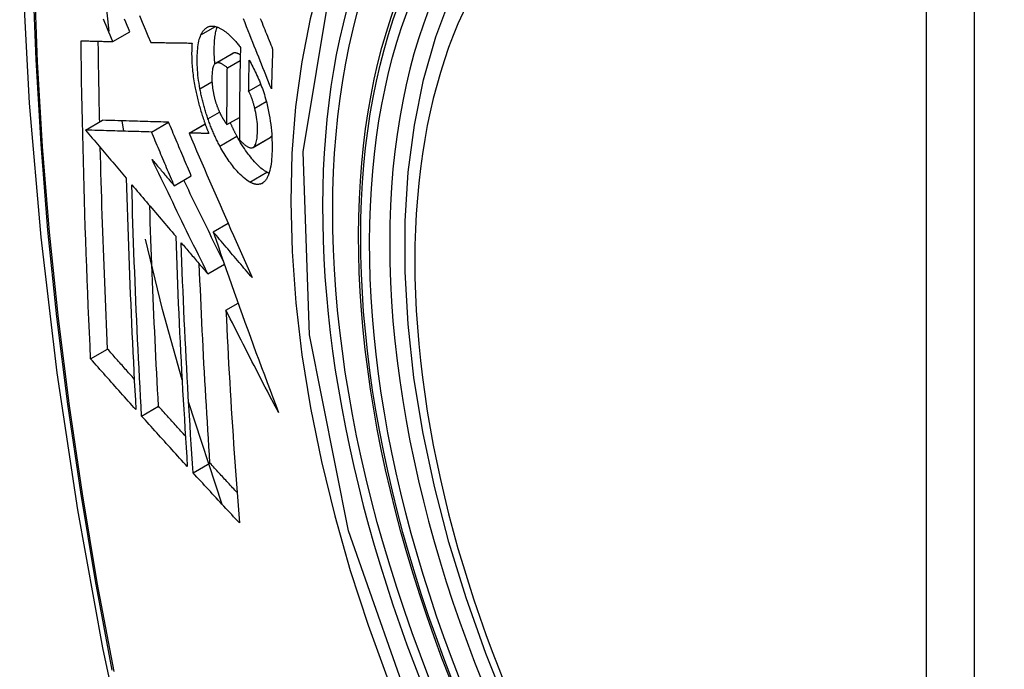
# Model space of a CAD drawing. Header units: inches. Extents: x 338.7 to 398.8, y 128 to 186.9.
# Tile 26 of 110: x 341.22 to 341.561, y 183.576 to 183.801. Entities that reach past the tile are written whole.
import ezdxf

# ---------------------------------------------------------------- set-up
doc = ezdxf.new("R2010")
doc.units = ezdxf.units.IN
doc.header["$MEASUREMENT"] = 0
doc.layers.add('Visible Edges(ANSI)', color=7, linetype='Continuous', lineweight=25)
doc.layers.add('Visible Tangent Edges(ANSI)', color=7, linetype='Continuous', lineweight=25)

msp = doc.modelspace()

# ---------------------------------------------------------------- linework, layer by layer
at = {"layer": 'Visible Edges(ANSI)'}
for p, q in [((341.25111, 183.79663), (341.2488, 183.81884)), ((341.25237, 183.79306), (341.25827, 183.79646)), ((341.26546, 183.79278), (341.26557, 183.79277)), ((341.2879, 183.78558), (341.2938, 183.78898)), ((341.29196, 183.784), (341.29639, 183.78655)), ((341.29932, 183.77593), (341.30348, 183.77832)), ((341.24294, 183.76248), (341.24883, 183.76587)), ((341.24883, 183.76587), (341.24883, 183.76587)), ((341.2562, 183.76209), (341.25559, 183.76567)), ((341.26574, 183.76181), (341.27164, 183.76521)), ((341.29182, 183.76436), (341.29613, 183.76684)), ((341.24294, 183.76248), (341.24294, 183.76248)), ((341.27872, 183.76146), (341.28425, 183.76465)), ((341.27888, 183.76146), (341.27872, 183.76146)), ((341.30082, 183.75648), (341.30672, 183.75988)), ((341.30672, 183.75988), (341.30677, 183.75991)), ((341.27361, 183.74323), (341.2795, 183.74662)), ((341.28706, 183.72733), (341.29219, 183.73029)), ((341.28519, 183.71281), (341.29094, 183.71613)), ((341.29147, 183.70023), (341.29569, 183.70266)), ((341.24469, 183.68343), (341.25056, 183.68681)), ((341.26231, 183.66367), (341.26816, 183.66704)), ((341.2902, 183.6331), (341.27857, 183.6686)), ((341.28011, 183.64404), (341.28595, 183.6474))]:
    msp.add_line(p, q, dxfattribs=at)
at = {"layer": 'Visible Edges(ANSI)', "flags": 128}
for points in [[(341.27419, 184.19547), (341.26135, 184.15736), (341.2503, 184.11812), (341.241, 184.07784), (341.23345, 184.03656), (341.22761, 183.99437), (341.22346, 183.95133), (341.22099, 183.90749), (341.22017, 183.86291), (341.22098, 183.81767), (341.22341, 183.77181), (341.22743, 183.72542), (341.23303, 183.67854), (341.24017, 183.63125), (341.24885, 183.58362), (341.25904, 183.5357), (341.27072, 183.48758)], [(341.38907, 183.56237), (341.38133, 183.58156), (341.37448, 183.60082), (341.36854, 183.62008), (341.36355, 183.63926), (341.35952, 183.65826), (341.35648, 183.67702), (341.35445, 183.69543), (341.35344, 183.71344), (341.35346, 183.73095), (341.35452, 183.74791), (341.35662, 183.76423), (341.35977, 183.77984), (341.36398, 183.79467), (341.36924, 183.80865), (341.37554, 183.82172), (341.38287, 183.83378), (341.39121, 183.84478), (341.40054, 183.85462), (341.41079, 183.86323), (341.4219, 183.87054)], [(341.25237, 183.79306), (341.2519, 183.79416), (341.25143, 183.79526), (341.25097, 183.79636), (341.2505, 183.79746), (341.25004, 183.79856), (341.24957, 183.79966), (341.2491, 183.80076)], [(341.25827, 183.79646), (341.2578, 183.79756), (341.25733, 183.79866), (341.25687, 183.79975), (341.2564, 183.80085)], [(341.26156, 183.80206), (341.26254, 183.79973), (341.26352, 183.7974), (341.26449, 183.79508), (341.26546, 183.79278)], [(341.30718, 183.77673), (341.3067, 183.77793), (341.30622, 183.77913), (341.30574, 183.78034), (341.30525, 183.78154), (341.30477, 183.78276), (341.30428, 183.78398), (341.30378, 183.7852), (341.30329, 183.78644), (341.30279, 183.78769), (341.30229, 183.78894), (341.30178, 183.79021), (341.30127, 183.79149), (341.30075, 183.79278), (341.30023, 183.79409), (341.2997, 183.79541), (341.29916, 183.79675), (341.29862, 183.79811), (341.29807, 183.79948), (341.29751, 183.80088)], [(341.30332, 183.80108), (341.30363, 183.8003), (341.30394, 183.79953), (341.30426, 183.79875), (341.30457, 183.79798), (341.30488, 183.79722), (341.30519, 183.79645), (341.3055, 183.79569), (341.3058, 183.79493), (341.30611, 183.79418), (341.30641, 183.79343), (341.30672, 183.79268), (341.30702, 183.79193), (341.30732, 183.79119), (341.30762, 183.79045)], [(341.28284, 183.79541), (341.28294, 183.79562), (341.28305, 183.79584), (341.28316, 183.79604), (341.28328, 183.79623), (341.28339, 183.79642), (341.28351, 183.7966), (341.28364, 183.79677), (341.28377, 183.79694), (341.2839, 183.79709), (341.28403, 183.79724), (341.28417, 183.79738), (341.28431, 183.79751), (341.28445, 183.79763), (341.2846, 183.79774), (341.28475, 183.79785), (341.2849, 183.79794), (341.28505, 183.79803), (341.28521, 183.79811), (341.28537, 183.79817), (341.28553, 183.79823), (341.2857, 183.79828), (341.28587, 183.79833), (341.28604, 183.79836), (341.28621, 183.79839)], [(341.28621, 183.79839), (341.28639, 183.7984), (341.28658, 183.79841), (341.28676, 183.79841), (341.28695, 183.79841), (341.28714, 183.79839), (341.28733, 183.79837), (341.28752, 183.79834), (341.28771, 183.7983), (341.28791, 183.79826), (341.2881, 183.7982), (341.2883, 183.79814), (341.2885, 183.79808), (341.2887, 183.798), (341.2889, 183.79792), (341.2891, 183.79783), (341.2893, 183.79773), (341.28951, 183.79763), (341.28971, 183.79752), (341.28992, 183.7974), (341.29013, 183.79728), (341.29034, 183.79715), (341.29055, 183.79701), (341.29076, 183.79686), (341.29097, 183.79671)], [(341.28765, 183.78539), (341.28759, 183.78603), (341.28755, 183.78666), (341.28751, 183.78728), (341.28748, 183.7879), (341.28745, 183.78851), (341.28744, 183.78911), (341.28743, 183.7897), (341.28743, 183.79029), (341.28743, 183.79087), (341.28744, 183.79143), (341.28746, 183.79199), (341.28749, 183.79254), (341.28752, 183.79307), (341.28756, 183.7936), (341.28761, 183.79411), (341.28767, 183.79462), (341.28773, 183.79511), (341.28781, 183.79558), (341.28789, 183.79604), (341.28798, 183.79649), (341.28808, 183.79691), (341.28819, 183.79732), (341.28831, 183.79772), (341.28844, 183.7981)], [(341.29097, 183.79671), (341.2912, 183.79655), (341.29143, 183.79637), (341.29165, 183.79619), (341.29188, 183.796), (341.29211, 183.79581), (341.29234, 183.79561), (341.29257, 183.7954), (341.2928, 183.79519), (341.29303, 183.79498), (341.29326, 183.79475), (341.29349, 183.79452), (341.29372, 183.79429), (341.29395, 183.79405), (341.29418, 183.7938), (341.29441, 183.79355), (341.29464, 183.79329), (341.29487, 183.79303), (341.29511, 183.79276), (341.29534, 183.79249), (341.29557, 183.79221), (341.2958, 183.79193), (341.29603, 183.79164), (341.29626, 183.79134), (341.29649, 183.79104)], [(341.2414, 183.79333), (341.24185, 183.79332), (341.2423, 183.79331), (341.24275, 183.7933), (341.24321, 183.79329), (341.24366, 183.79327), (341.24411, 183.79326), (341.24457, 183.79325), (341.24503, 183.79324), (341.24548, 183.79323), (341.24594, 183.79322), (341.2464, 183.79321), (341.24686, 183.7932), (341.24731, 183.79318), (341.24777, 183.79317), (341.24823, 183.79316), (341.24869, 183.79315), (341.24915, 183.79314), (341.24961, 183.79313), (341.25007, 183.79312), (341.25053, 183.79311), (341.25099, 183.7931), (341.25145, 183.79308), (341.25191, 183.79307), (341.25237, 183.79306)], [(341.24469, 183.68343), (341.24449, 183.68797), (341.24428, 183.6925), (341.24409, 183.69705), (341.24389, 183.70159), (341.24371, 183.70614), (341.24353, 183.7107), (341.24335, 183.71525), (341.24318, 183.71982), (341.24302, 183.72438), (341.24286, 183.72896), (341.24271, 183.73353), (341.24257, 183.73811), (341.24243, 183.74269), (341.2423, 183.74727), (341.24218, 183.75185), (341.24206, 183.75643), (341.24196, 183.76102), (341.24185, 183.76562), (341.24176, 183.77022), (341.24167, 183.77483), (341.24159, 183.77945), (341.24152, 183.78407), (341.24146, 183.7887), (341.2414, 183.79333)], [(341.24783, 183.76529), (341.2478, 183.76645), (341.24778, 183.76761), (341.24775, 183.76877), (341.24773, 183.76993), (341.2477, 183.77109), (341.24768, 183.77225), (341.24766, 183.77341), (341.24763, 183.77457), (341.24761, 183.77573), (341.24759, 183.77689), (341.24757, 183.77806), (341.24755, 183.77922), (341.24753, 183.78038), (341.24751, 183.78154), (341.24749, 183.7827), (341.24747, 183.78387), (341.24745, 183.78503), (341.24744, 183.78619), (341.24742, 183.78736), (341.2474, 183.78852), (341.24738, 183.78969), (341.24737, 183.79085), (341.24735, 183.79202), (341.24734, 183.79318)], [(341.26557, 183.79277), (341.26615, 183.79276), (341.26673, 183.79275), (341.26731, 183.79274), (341.2679, 183.79273), (341.26848, 183.79272), (341.26907, 183.79271), (341.26966, 183.7927), (341.27025, 183.79269), (341.27084, 183.79268), (341.27143, 183.79267), (341.27202, 183.79266), (341.27261, 183.79265), (341.27321, 183.79264), (341.2738, 183.79263), (341.27439, 183.79262), (341.27499, 183.79261), (341.27558, 183.7926), (341.27618, 183.79259), (341.27677, 183.79258), (341.27737, 183.79257), (341.27796, 183.79257), (341.27856, 183.79256), (341.27916, 183.79255), (341.27975, 183.79254)], [(341.27975, 183.79254), (341.27971, 183.792), (341.27968, 183.79145), (341.27966, 183.79089), (341.27964, 183.79032), (341.27963, 183.78974), (341.27962, 183.78916), (341.27962, 183.78856), (341.27963, 183.78796), (341.27965, 183.78735), (341.27967, 183.78673), (341.2797, 183.78611), (341.27973, 183.78547), (341.27978, 183.78484), (341.27983, 183.78419), (341.27989, 183.78354), (341.27995, 183.78289), (341.28003, 183.78223), (341.28011, 183.78156), (341.28019, 183.78089), (341.28029, 183.78022), (341.28039, 183.77954), (341.2805, 183.77886), (341.28062, 183.77818), (341.28075, 183.77749)], [(341.28249, 183.77675), (341.28232, 183.77771), (341.28217, 183.77866), (341.28203, 183.7796), (341.28191, 183.78053), (341.2818, 183.78145), (341.28172, 183.78236), (341.28165, 183.78325), (341.2816, 183.78413), (341.28156, 183.785), (341.28153, 183.78586), (341.28153, 183.78669), (341.28153, 183.78751), (341.28155, 183.78831), (341.28159, 183.78908), (341.28163, 183.78984), (341.2817, 183.79058), (341.28178, 183.79129), (341.28188, 183.79197), (341.28199, 183.79263), (341.28212, 183.79325), (341.28227, 183.79384), (341.28244, 183.7944), (341.28263, 183.79492), (341.28284, 183.79541)], [(341.29391, 183.78903), (341.29391, 183.78903), (341.2939, 183.78903), (341.2939, 183.78903), (341.29389, 183.78902), (341.29389, 183.78902), (341.29388, 183.78902), (341.29388, 183.78902), (341.29387, 183.78902), (341.29387, 183.78901), (341.29386, 183.78901), (341.29386, 183.78901), (341.29385, 183.78901), (341.29385, 183.789), (341.29384, 183.789), (341.29384, 183.789), (341.29383, 183.789), (341.29383, 183.78899), (341.29382, 183.78899), (341.29382, 183.78899), (341.29381, 183.78899), (341.29381, 183.78898), (341.2938, 183.78898), (341.2938, 183.78898), (341.2938, 183.78898)], [(341.29643, 183.78847), (341.29632, 183.78854), (341.29621, 183.7886), (341.29609, 183.78867), (341.29598, 183.78873), (341.29587, 183.78878), (341.29576, 183.78883), (341.29565, 183.78888), (341.29554, 183.78893), (341.29543, 183.78897), (341.29532, 183.78901), (341.29521, 183.78905), (341.29511, 183.78907), (341.295, 183.7891), (341.2949, 183.78912), (341.29479, 183.78914), (341.29469, 183.78915), (341.29459, 183.78915), (341.29448, 183.78915), (341.29439, 183.78915), (341.29429, 183.78914), (341.29419, 183.78912), (341.2941, 183.7891), (341.294, 183.78907), (341.29391, 183.78903)], [(341.29649, 183.79104), (341.29646, 183.78971), (341.29643, 183.78838), (341.2964, 183.78704), (341.29638, 183.78571), (341.29635, 183.78438), (341.29632, 183.78305), (341.2963, 183.78172), (341.29628, 183.78039), (341.29626, 183.77907), (341.29624, 183.77774), (341.29622, 183.77641), (341.2962, 183.77509), (341.29619, 183.77376), (341.29618, 183.77244), (341.29616, 183.77112), (341.29615, 183.76979), (341.29614, 183.76847), (341.29613, 183.76715), (341.29612, 183.76583), (341.29612, 183.76451), (341.29611, 183.76319), (341.29611, 183.76187), (341.29611, 183.76055), (341.29611, 183.75924)], [(341.30762, 183.79045), (341.3076, 183.78988), (341.30758, 183.7893), (341.30756, 183.78873), (341.30754, 183.78816), (341.30752, 183.78759), (341.3075, 183.78702), (341.30748, 183.78644), (341.30746, 183.78587), (341.30744, 183.7853), (341.30742, 183.78473), (341.3074, 183.78416), (341.30738, 183.78359), (341.30736, 183.78301), (341.30735, 183.78244), (341.30733, 183.78187), (341.30731, 183.7813), (341.30729, 183.78073), (341.30728, 183.78016), (341.30726, 183.77959), (341.30724, 183.77902), (341.30723, 183.77845), (341.30721, 183.77787), (341.3072, 183.7773), (341.30718, 183.77673)], [(341.28801, 183.78564), (341.28781, 183.78553), (341.28763, 183.78537), (341.28746, 183.78517), (341.28731, 183.78492), (341.28717, 183.78464), (341.28705, 183.78432), (341.28695, 183.78397), (341.28687, 183.78359), (341.28679, 183.78318), (341.28674, 183.78275), (341.28669, 183.7823), (341.28666, 183.78183), (341.28664, 183.78134), (341.28662, 183.78085), (341.28662, 183.78033), (341.28663, 183.7798), (341.28664, 183.77926), (341.28667, 183.77871), (341.28671, 183.77814), (341.28677, 183.77757), (341.28684, 183.77698), (341.28692, 183.77639), (341.28702, 183.77579), (341.28714, 183.77518)], [(341.29196, 183.784), (341.29179, 183.78415), (341.29161, 183.78429), (341.29144, 183.78443), (341.29126, 183.78457), (341.29108, 183.7847), (341.29091, 183.78482), (341.29073, 183.78494), (341.29056, 183.78506), (341.29039, 183.78516), (341.29021, 183.78526), (341.29004, 183.78535), (341.28987, 183.78543), (341.28971, 183.78551), (341.28954, 183.78557), (341.28938, 183.78563), (341.28922, 183.78568), (341.28906, 183.78571), (341.2889, 183.78574), (341.28874, 183.78575), (341.28859, 183.78576), (341.28844, 183.78575), (341.2883, 183.78572), (341.28815, 183.78569), (341.28801, 183.78564)], [(341.29932, 183.77593), (341.29933, 183.77637), (341.29934, 183.77682), (341.29934, 183.77726), (341.29935, 183.77771), (341.29936, 183.77816), (341.29937, 183.7786), (341.29938, 183.77905), (341.29938, 183.77949), (341.29939, 183.77994), (341.2994, 183.78039), (341.29941, 183.78083), (341.29942, 183.78128), (341.29943, 183.78172), (341.29944, 183.78217), (341.29945, 183.78262), (341.29946, 183.78306), (341.29947, 183.78351), (341.29948, 183.78396), (341.29949, 183.7844), (341.2995, 183.78485), (341.29951, 183.7853), (341.29952, 183.78574), (341.29953, 183.78619), (341.29954, 183.78664)], [(341.29954, 183.78664), (341.29984, 183.78609), (341.30014, 183.78553), (341.30045, 183.78496), (341.30075, 183.78438), (341.30104, 183.7838), (341.30134, 183.7832), (341.30163, 183.7826), (341.30192, 183.78198), (341.3022, 183.78136), (341.30248, 183.78073), (341.30276, 183.7801), (341.30303, 183.77945), (341.3033, 183.7788), (341.30356, 183.77814), (341.30381, 183.77747), (341.30406, 183.77679), (341.30429, 183.77611), (341.30453, 183.77542), (341.30475, 183.77473), (341.30496, 183.77403), (341.30517, 183.77333), (341.30536, 183.77262), (341.30555, 183.77191), (341.30572, 183.77119)], [(341.29182, 183.76436), (341.29182, 183.76518), (341.29182, 183.76599), (341.29182, 183.76681), (341.29183, 183.76763), (341.29183, 183.76844), (341.29183, 183.76926), (341.29183, 183.77007), (341.29184, 183.77089), (341.29184, 183.77171), (341.29185, 183.77253), (341.29185, 183.77334), (341.29186, 183.77416), (341.29186, 183.77498), (341.29187, 183.7758), (341.29188, 183.77662), (341.29189, 183.77744), (341.29189, 183.77826), (341.2919, 183.77908), (341.29191, 183.7799), (341.29192, 183.78072), (341.29193, 183.78154), (341.29194, 183.78236), (341.29195, 183.78318), (341.29196, 183.784)], [(341.28075, 183.77749), (341.28084, 183.77699), (341.28094, 183.77649), (341.28105, 183.77599), (341.28115, 183.77549), (341.28126, 183.77499), (341.28137, 183.77449), (341.28149, 183.77399), (341.28161, 183.77349), (341.28173, 183.77298), (341.28185, 183.77248), (341.28198, 183.77198), (341.28211, 183.77148), (341.28225, 183.77098), (341.28239, 183.77048), (341.28253, 183.76998), (341.28267, 183.76948), (341.28282, 183.76898), (341.28297, 183.76849), (341.28313, 183.76799), (341.28328, 183.7675), (341.28344, 183.76701), (341.2836, 183.76652), (341.28377, 183.76603), (341.28394, 183.76555)], [(341.28524, 183.76641), (341.2851, 183.76683), (341.28495, 183.76725), (341.28481, 183.76768), (341.28468, 183.7681), (341.28454, 183.76853), (341.28441, 183.76896), (341.28428, 183.76938), (341.28415, 183.76981), (341.28403, 183.77025), (341.2839, 183.77068), (341.28379, 183.77111), (341.28367, 183.77155), (341.28355, 183.77198), (341.28344, 183.77242), (341.28334, 183.77285), (341.28323, 183.77328), (341.28313, 183.77372), (341.28303, 183.77415), (341.28293, 183.77458), (341.28284, 183.77502), (341.28275, 183.77545), (341.28266, 183.77588), (341.28258, 183.77632), (341.28249, 183.77675)], [(341.30144, 183.77009), (341.30137, 183.77035), (341.30131, 183.77062), (341.30123, 183.77088), (341.30116, 183.77114), (341.30109, 183.77141), (341.30101, 183.77167), (341.30093, 183.77193), (341.30085, 183.77219), (341.30077, 183.77245), (341.30069, 183.77271), (341.3006, 183.77296), (341.30052, 183.77321), (341.30043, 183.77346), (341.30034, 183.77371), (341.30024, 183.77395), (341.30015, 183.77419), (341.30005, 183.77443), (341.29995, 183.77466), (341.29985, 183.77488), (341.29975, 183.7751), (341.29965, 183.77532), (341.29954, 183.77553), (341.29943, 183.77573), (341.29932, 183.77593)], [(341.28714, 183.77518), (341.28719, 183.77498), (341.28723, 183.77479), (341.28727, 183.77459), (341.28732, 183.77439), (341.28737, 183.77419), (341.28741, 183.77399), (341.28746, 183.77379), (341.28751, 183.7736), (341.28757, 183.7734), (341.28762, 183.7732), (341.28767, 183.773), (341.28773, 183.77281), (341.28779, 183.77261), (341.28784, 183.77241), (341.2879, 183.77222), (341.28796, 183.77203), (341.28803, 183.77183), (341.28809, 183.77164), (341.28815, 183.77145), (341.28822, 183.77126), (341.28829, 183.77107), (341.28835, 183.77088), (341.28842, 183.77069), (341.28849, 183.77051)], [(341.28849, 183.77051), (341.28856, 183.77034), (341.28862, 183.77017), (341.28869, 183.77), (341.28876, 183.76984), (341.28882, 183.76968), (341.28889, 183.76951), (341.28896, 183.76935), (341.28903, 183.76919), (341.2891, 183.76904), (341.28917, 183.76888), (341.28924, 183.76872), (341.28931, 183.76857), (341.28938, 183.76842), (341.28945, 183.76827), (341.28952, 183.76812), (341.2896, 183.76797), (341.28967, 183.76782), (341.28975, 183.76768), (341.28982, 183.76754), (341.2899, 183.7674), (341.28997, 183.76726), (341.29005, 183.76712), (341.29013, 183.76698), (341.2902, 183.76685)], [(341.30087, 183.75651), (341.30109, 183.75668), (341.3013, 183.75691), (341.30149, 183.75718), (341.30165, 183.7575), (341.3018, 183.75787), (341.30193, 183.75827), (341.30204, 183.75871), (341.30214, 183.75918), (341.30221, 183.75968), (341.30228, 183.76021), (341.30232, 183.76076), (341.30236, 183.76134), (341.30238, 183.76192), (341.30239, 183.76255), (341.30239, 183.76324), (341.30237, 183.76394), (341.30233, 183.76467), (341.30227, 183.76541), (341.30219, 183.76617), (341.30208, 183.76695), (341.30195, 183.76773), (341.30181, 183.76851), (341.30163, 183.7693), (341.30144, 183.77009)], [(341.30572, 183.77119), (341.30598, 183.77005), (341.30622, 183.76892), (341.30644, 183.76779), (341.30663, 183.76667), (341.3068, 183.76555), (341.30695, 183.76444), (341.30708, 183.76335), (341.30719, 183.76227), (341.30728, 183.76121), (341.30734, 183.76017), (341.30739, 183.75914), (341.30743, 183.75812), (341.30744, 183.75713), (341.30744, 183.75615), (341.30742, 183.75519), (341.30739, 183.75426), (341.30734, 183.75335), (341.30727, 183.75246), (341.30719, 183.75161), (341.30708, 183.75079), (341.30696, 183.75), (341.30681, 183.74925), (341.30665, 183.74854), (341.30646, 183.74787)], [(341.27164, 183.76521), (341.27076, 183.76523), (341.26987, 183.76526), (341.26899, 183.76528), (341.2681, 183.76531), (341.26721, 183.76533), (341.26632, 183.76536), (341.26542, 183.76538), (341.26452, 183.76541), (341.26361, 183.76544), (341.2627, 183.76546), (341.26177, 183.76549), (341.26084, 183.76552), (341.25991, 183.76554), (341.25896, 183.76557), (341.258, 183.7656), (341.25703, 183.76563), (341.25606, 183.76566), (341.25507, 183.76569), (341.25406, 183.76572), (341.25304, 183.76575), (341.25201, 183.76578), (341.25097, 183.76581), (341.24991, 183.76584), (341.24883, 183.76587)], [(341.2795, 183.74662), (341.27917, 183.7474), (341.27884, 183.74817), (341.27851, 183.74895), (341.27818, 183.74972), (341.27785, 183.75049), (341.27752, 183.75127), (341.27719, 183.75204), (341.27687, 183.75282), (341.27654, 183.75359), (341.27621, 183.75437), (341.27588, 183.75514), (341.27555, 183.75592), (341.27523, 183.75669), (341.2749, 183.75747), (341.27457, 183.75824), (341.27424, 183.75902), (341.27392, 183.75979), (341.27359, 183.76057), (341.27327, 183.76134), (341.27294, 183.76211), (341.27261, 183.76289), (341.27229, 183.76366), (341.27196, 183.76443), (341.27164, 183.76521)], [(341.28394, 183.76555), (341.284, 183.76536), (341.28406, 183.76518), (341.28413, 183.765), (341.28419, 183.76482), (341.28426, 183.76464), (341.28432, 183.76446), (341.28439, 183.76428), (341.28445, 183.7641), (341.28452, 183.76392), (341.28459, 183.76375), (341.28465, 183.76357), (341.28472, 183.76339), (341.28479, 183.76321), (341.28486, 183.76304), (341.28492, 183.76286), (341.28499, 183.76269), (341.28506, 183.76251), (341.28513, 183.76234), (341.2852, 183.76216), (341.28527, 183.76199), (341.28534, 183.76181), (341.28541, 183.76164), (341.28548, 183.76147), (341.28555, 183.76129)], [(341.28938, 183.75693), (341.28919, 183.75729), (341.289, 183.75765), (341.28881, 183.75801), (341.28863, 183.75838), (341.28844, 183.75875), (341.28826, 183.75912), (341.28808, 183.7595), (341.2879, 183.75988), (341.28772, 183.76026), (341.28754, 183.76065), (341.28736, 183.76104), (341.28719, 183.76143), (341.28702, 183.76183), (341.28685, 183.76223), (341.28668, 183.76263), (341.28651, 183.76304), (341.28635, 183.76345), (341.28618, 183.76386), (341.28602, 183.76428), (341.28586, 183.7647), (341.2857, 183.76512), (341.28555, 183.76555), (341.28539, 183.76598), (341.28524, 183.76641)], [(341.2902, 183.76685), (341.29027, 183.76674), (341.29033, 183.76663), (341.2904, 183.76652), (341.29047, 183.7664), (341.29053, 183.76629), (341.2906, 183.76618), (341.29067, 183.76607), (341.29073, 183.76597), (341.2908, 183.76586), (341.29087, 183.76575), (341.29094, 183.76564), (341.29101, 183.76554), (341.29107, 183.76543), (341.29114, 183.76533), (341.29121, 183.76522), (341.29128, 183.76512), (341.29135, 183.76502), (341.29142, 183.76492), (341.29148, 183.76483), (341.29155, 183.76473), (341.29162, 183.76463), (341.29169, 183.76454), (341.29175, 183.76445), (341.29182, 183.76436)], [(341.26574, 183.76181), (341.26486, 183.76184), (341.26398, 183.76186), (341.26309, 183.76189), (341.26221, 183.76191), (341.26132, 183.76194), (341.26042, 183.76196), (341.25952, 183.76199), (341.25862, 183.76202), (341.25771, 183.76204), (341.2568, 183.76207), (341.25588, 183.7621), (341.25495, 183.76212), (341.25401, 183.76215), (341.25306, 183.76218), (341.25211, 183.76221), (341.25114, 183.76224), (341.25016, 183.76226), (341.24917, 183.76229), (341.24817, 183.76232), (341.24715, 183.76235), (341.24612, 183.76238), (341.24508, 183.76241), (341.24402, 183.76244), (341.24294, 183.76248)], [(341.24294, 183.76248), (341.24352, 183.76179), (341.24411, 183.76109), (341.24469, 183.7604), (341.24528, 183.75971), (341.24586, 183.75902), (341.24645, 183.75833), (341.24704, 183.75764), (341.24762, 183.75694), (341.24821, 183.75625), (341.2488, 183.75556), (341.24938, 183.75486), (341.24997, 183.75417), (341.25056, 183.75348), (341.25115, 183.75279), (341.25173, 183.75209), (341.25232, 183.7514), (341.25291, 183.75071), (341.2535, 183.75001), (341.25408, 183.74932), (341.25467, 183.74863), (341.25526, 183.74794), (341.25585, 183.74724), (341.25643, 183.74655), (341.25702, 183.74586)], [(341.27361, 183.74323), (341.27328, 183.744), (341.27295, 183.74478), (341.27262, 183.74555), (341.27229, 183.74633), (341.27196, 183.7471), (341.27163, 183.74788), (341.2713, 183.74865), (341.27097, 183.74942), (341.27064, 183.7502), (341.27031, 183.75097), (341.26999, 183.75175), (341.26966, 183.75252), (341.26933, 183.7533), (341.269, 183.75407), (341.26868, 183.75485), (341.26835, 183.75562), (341.26802, 183.7564), (341.2677, 183.75717), (341.26737, 183.75794), (341.26704, 183.75872), (341.26672, 183.75949), (341.26639, 183.76027), (341.26607, 183.76104), (341.26574, 183.76181)], [(341.29528, 183.76032), (341.29518, 183.76051), (341.29508, 183.7607), (341.29498, 183.76089), (341.29488, 183.76108), (341.29479, 183.76127), (341.29469, 183.76146), (341.29459, 183.76165), (341.29449, 183.76184), (341.2944, 183.76203), (341.2943, 183.76223), (341.2942, 183.76242), (341.29411, 183.76262), (341.29401, 183.76282), (341.29392, 183.76301), (341.29382, 183.76321), (341.29373, 183.76341), (341.29364, 183.76361), (341.29354, 183.76381), (341.29345, 183.76401), (341.29336, 183.76422), (341.29327, 183.76442), (341.29318, 183.76463), (341.29309, 183.76483), (341.293, 183.76504)], [(341.27872, 183.76146), (341.27959, 183.75942), (341.28047, 183.75737), (341.28135, 183.75532), (341.28223, 183.75326), (341.28312, 183.75119), (341.28402, 183.74912), (341.28491, 183.74704), (341.28581, 183.74495), (341.28671, 183.74287), (341.28762, 183.74078), (341.28853, 183.73868), (341.28944, 183.73659), (341.29035, 183.73449), (341.29127, 183.73239), (341.29219, 183.7303), (341.2931, 183.7282), (341.29403, 183.7261), (341.29495, 183.72401), (341.29587, 183.72191), (341.2968, 183.71982), (341.29772, 183.71773), (341.29865, 183.71565), (341.29957, 183.71357), (341.3005, 183.71149)], [(341.28555, 183.76129), (341.28527, 183.7613), (341.285, 183.76131), (341.28472, 183.76131), (341.28444, 183.76132), (341.28416, 183.76133), (341.28388, 183.76133), (341.2836, 183.76134), (341.28332, 183.76135), (341.28304, 183.76135), (341.28277, 183.76136), (341.28249, 183.76137), (341.28221, 183.76137), (341.28193, 183.76138), (341.28165, 183.76139), (341.28138, 183.7614), (341.2811, 183.7614), (341.28082, 183.76141), (341.28054, 183.76142), (341.28027, 183.76142), (341.27999, 183.76143), (341.27971, 183.76144), (341.27944, 183.76144), (341.27916, 183.76145), (341.27888, 183.76146)], [(341.30566, 183.74788), (341.30525, 183.74812), (341.30482, 183.74839), (341.3044, 183.74869), (341.30397, 183.74902), (341.30354, 183.74937), (341.3031, 183.74976), (341.30267, 183.75017), (341.30223, 183.7506), (341.30179, 183.75105), (341.30135, 183.75153), (341.3009, 183.75203), (341.30046, 183.75255), (341.30002, 183.75309), (341.29958, 183.75364), (341.29914, 183.75421), (341.29871, 183.75481), (341.29827, 183.75542), (341.29784, 183.75606), (341.2974, 183.75672), (341.29697, 183.7574), (341.29654, 183.7581), (341.29612, 183.75882), (341.2957, 183.75956), (341.29528, 183.76032)], [(341.29611, 183.75924), (341.29632, 183.759), (341.29653, 183.75877), (341.29675, 183.75855), (341.29696, 183.75833), (341.29717, 183.75812), (341.29739, 183.75792), (341.2976, 183.75772), (341.29781, 183.75754), (341.29802, 183.75736), (341.29823, 183.7572), (341.29844, 183.75704), (341.29864, 183.7569), (341.29885, 183.75677), (341.29905, 183.75666), (341.29925, 183.75655), (341.29945, 183.75647), (341.29965, 183.7564), (341.29984, 183.75635), (341.30002, 183.75632), (341.3002, 183.75632), (341.30038, 183.75633), (341.30055, 183.75636), (341.30071, 183.75642), (341.30087, 183.75651)], [(341.30677, 183.75991), (341.3068, 183.75992), (341.30682, 183.75994), (341.30685, 183.75996), (341.30687, 183.75998), (341.3069, 183.76), (341.30692, 183.76002), (341.30694, 183.76004), (341.30697, 183.76006), (341.30699, 183.76008), (341.30702, 183.7601), (341.30704, 183.76013), (341.30706, 183.76015), (341.30709, 183.76017), (341.30711, 183.7602), (341.30713, 183.76023), (341.30715, 183.76025), (341.30718, 183.76028), (341.3072, 183.76031), (341.30722, 183.76033), (341.30724, 183.76036), (341.30726, 183.76039), (341.30728, 183.76042), (341.3073, 183.76045), (341.30732, 183.76048)], [(341.25056, 183.68681), (341.25042, 183.68969), (341.25029, 183.69258), (341.25017, 183.69546), (341.25004, 183.69835), (341.24992, 183.70124), (341.2498, 183.70413), (341.24968, 183.70702), (341.24956, 183.70991), (341.24945, 183.7128), (341.24934, 183.7157), (341.24923, 183.71859), (341.24912, 183.72149), (341.24902, 183.72439), (341.24891, 183.7273), (341.24881, 183.7302), (341.24872, 183.73311), (341.24862, 183.73602), (341.24853, 183.73893), (341.24844, 183.74184), (341.24836, 183.74476), (341.24827, 183.74768), (341.24819, 183.7506), (341.24811, 183.75353), (341.24804, 183.75645)], [(341.29977, 183.74448), (341.29921, 183.7448), (341.29865, 183.74518), (341.29809, 183.74561), (341.29751, 183.74609), (341.29694, 183.74661), (341.29638, 183.74716), (341.29584, 183.74771), (341.29535, 183.74825), (341.29489, 183.74877), (341.29448, 183.74925), (341.29411, 183.74971), (341.29374, 183.75018), (341.29336, 183.75066), (341.293, 183.75115), (341.29263, 183.75166), (341.29226, 183.75219), (341.2919, 183.75273), (341.29153, 183.75328), (341.29117, 183.75385), (341.29081, 183.75443), (341.29045, 183.75503), (341.29009, 183.75565), (341.28974, 183.75628), (341.28938, 183.75693)], [(341.28519, 183.71281), (341.28437, 183.71446), (341.28356, 183.7161), (341.28275, 183.71775), (341.28193, 183.71939), (341.28112, 183.72104), (341.28031, 183.72269), (341.2795, 183.72434), (341.27869, 183.72599), (341.27788, 183.72764), (341.27708, 183.7293), (341.27627, 183.73095), (341.27547, 183.7326), (341.27466, 183.73425), (341.27386, 183.7359), (341.27306, 183.73755), (341.27226, 183.7392), (341.27146, 183.74085), (341.27066, 183.7425), (341.26987, 183.74414), (341.26908, 183.74578), (341.26829, 183.74742), (341.2675, 183.74906), (341.26671, 183.75069), (341.26593, 183.75233)], [(341.26593, 183.75233), (341.26625, 183.75195), (341.26657, 183.75157), (341.26689, 183.75119), (341.26721, 183.75081), (341.26752, 183.75043), (341.26784, 183.75005), (341.26816, 183.74967), (341.26848, 183.74929), (341.2688, 183.74892), (341.26912, 183.74854), (341.26944, 183.74816), (341.26976, 183.74778), (341.27008, 183.7474), (341.2704, 183.74702), (341.27072, 183.74664), (341.27104, 183.74626), (341.27136, 183.74588), (341.27168, 183.7455), (341.272, 183.74512), (341.27233, 183.74475), (341.27265, 183.74437), (341.27297, 183.74399), (341.27329, 183.74361), (341.27361, 183.74323)], [(341.25702, 183.74586), (341.25711, 183.7425), (341.25721, 183.73915), (341.25731, 183.73579), (341.25741, 183.73244), (341.25752, 183.72909), (341.25763, 183.72574), (341.25775, 183.7224), (341.25787, 183.71905), (341.258, 183.71571), (341.25813, 183.71237), (341.25826, 183.70903), (341.2584, 183.70569), (341.25854, 183.70236), (341.25869, 183.69903), (341.25883, 183.6957), (341.25899, 183.69238), (341.25914, 183.68906), (341.2593, 183.68574), (341.25947, 183.68242), (341.25963, 183.67911), (341.2598, 183.6758), (341.25997, 183.67249), (341.26015, 183.66918), (341.26033, 183.66588)], [(341.29053, 183.7173), (341.28996, 183.71845), (341.28939, 183.71961), (341.28881, 183.72077), (341.28824, 183.72192), (341.28767, 183.72308), (341.2871, 183.72424), (341.28653, 183.7254), (341.28596, 183.72656), (341.28539, 183.72773), (341.28482, 183.72889), (341.28426, 183.73005), (341.28369, 183.73121), (341.28312, 183.73237), (341.28255, 183.73353), (341.28199, 183.7347), (341.28142, 183.73586), (341.28086, 183.73702), (341.28029, 183.73818), (341.27973, 183.73934), (341.27916, 183.7405), (341.2786, 183.74166), (341.27804, 183.74282), (341.27748, 183.74398), (341.27692, 183.74514)], [(341.30646, 183.74787), (341.30638, 183.74763), (341.3063, 183.74739), (341.30622, 183.74716), (341.30614, 183.74694), (341.30605, 183.74673), (341.30596, 183.74652), (341.30586, 183.74631), (341.30577, 183.74612), (341.30567, 183.74593), (341.30557, 183.74575), (341.30546, 183.74557), (341.30535, 183.74541), (341.30524, 183.74525), (341.30513, 183.7451), (341.30501, 183.74495), (341.30489, 183.74482), (341.30477, 183.74469), (341.30464, 183.74457), (341.30451, 183.74445), (341.30438, 183.74435), (341.30425, 183.74425), (341.30411, 183.74416), (341.30397, 183.74408), (341.30383, 183.74401)], [(341.30635, 183.74754), (341.30633, 183.74755), (341.3063, 183.74756), (341.30627, 183.74758), (341.30624, 183.74759), (341.30621, 183.7476), (341.30618, 183.74761), (341.30615, 183.74763), (341.30613, 183.74764), (341.3061, 183.74765), (341.30607, 183.74767), (341.30604, 183.74768), (341.30601, 183.7477), (341.30598, 183.74771), (341.30595, 183.74772), (341.30593, 183.74774), (341.3059, 183.74775), (341.30587, 183.74777), (341.30584, 183.74778), (341.30581, 183.7478), (341.30578, 183.74781), (341.30575, 183.74783), (341.30572, 183.74784), (341.30569, 183.74786), (341.30566, 183.74788)], [(341.25893, 183.74361), (341.25956, 183.74287), (341.26019, 183.74213), (341.26082, 183.74139), (341.26145, 183.74065), (341.26208, 183.73991), (341.26271, 183.73916), (341.26334, 183.73842), (341.26397, 183.73768), (341.2646, 183.73693), (341.26524, 183.73619), (341.26587, 183.73545), (341.2665, 183.7347), (341.26714, 183.73396), (341.26777, 183.73321), (341.2684, 183.73247), (341.26903, 183.73173), (341.26967, 183.73098), (341.2703, 183.73024), (341.27093, 183.7295), (341.27157, 183.72875), (341.2722, 183.72801), (341.27283, 183.72727), (341.27347, 183.72653), (341.2741, 183.72579)], [(341.26231, 183.66367), (341.26213, 183.66697), (341.26195, 183.67027), (341.26177, 183.67358), (341.2616, 183.67688), (341.26143, 183.68019), (341.26126, 183.68351), (341.2611, 183.68682), (341.26094, 183.69014), (341.26079, 183.69346), (341.26063, 183.69678), (341.26048, 183.70011), (341.26034, 183.70344), (341.2602, 183.70677), (341.26006, 183.71011), (341.25993, 183.71345), (341.2598, 183.71679), (341.25968, 183.72013), (341.25956, 183.72348), (341.25944, 183.72683), (341.25933, 183.73018), (341.25922, 183.73354), (341.25912, 183.73689), (341.25902, 183.74025), (341.25893, 183.74361)], [(341.30383, 183.74401), (341.30368, 183.74394), (341.30353, 183.74388), (341.30338, 183.74383), (341.30322, 183.74379), (341.30307, 183.74375), (341.30291, 183.74373), (341.30275, 183.74371), (341.30259, 183.7437), (341.30242, 183.74369), (341.30226, 183.74369), (341.30209, 183.74371), (341.30192, 183.74372), (341.30175, 183.74375), (341.30158, 183.74378), (341.3014, 183.74382), (341.30123, 183.74387), (341.30105, 183.74392), (341.30087, 183.74398), (341.30069, 183.74405), (341.30051, 183.74412), (341.30032, 183.7442), (341.30014, 183.74429), (341.29995, 183.74438), (341.29977, 183.74448)], [(341.26816, 183.66704), (341.26801, 183.66991), (341.26785, 183.67277), (341.2677, 183.67564), (341.26755, 183.67851), (341.2674, 183.68138), (341.26726, 183.68426), (341.26711, 183.68713), (341.26697, 183.69001), (341.26684, 183.69289), (341.2667, 183.69577), (341.26657, 183.69866), (341.26644, 183.70154), (341.26632, 183.70443), (341.26619, 183.70732), (341.26607, 183.71021), (341.26595, 183.71311), (341.26584, 183.716), (341.26573, 183.7189), (341.26562, 183.7218), (341.26551, 183.7247), (341.26541, 183.72761), (341.26531, 183.73051), (341.26522, 183.73341), (341.26513, 183.73632)], [(341.2763, 183.67618), (341.26957, 183.70053), (341.26367, 183.72476)], [(341.2741, 183.72579), (341.27421, 183.72244), (341.27433, 183.7191), (341.27445, 183.71576), (341.27458, 183.71243), (341.27471, 183.7091), (341.27485, 183.70577), (341.275, 183.70244), (341.27515, 183.69911), (341.2753, 183.69579), (341.27546, 183.69246), (341.27562, 183.68914), (341.27579, 183.68582), (341.27596, 183.6825), (341.27614, 183.67919), (341.27632, 183.67588), (341.27651, 183.67257), (341.2767, 183.66926), (341.27689, 183.66596), (341.27709, 183.66266), (341.27729, 183.65936), (341.27749, 183.65607), (341.2777, 183.65278), (341.27791, 183.64949), (341.27812, 183.64621)], [(341.3005, 183.71149), (341.29994, 183.71215), (341.29938, 183.71281), (341.29882, 183.71347), (341.29826, 183.71413), (341.2977, 183.71479), (341.29714, 183.71545), (341.29658, 183.71611), (341.29601, 183.71677), (341.29545, 183.71743), (341.29489, 183.71809), (341.29433, 183.71876), (341.29377, 183.71942), (341.29321, 183.72008), (341.29265, 183.72074), (341.29209, 183.7214), (341.29153, 183.72206), (341.29097, 183.72272), (341.29041, 183.72338), (341.28985, 183.72404), (341.28929, 183.7247), (341.28873, 183.72536), (341.28818, 183.72602), (341.28762, 183.72668), (341.28706, 183.72733)], [(341.28706, 183.72733), (341.28795, 183.72474), (341.28885, 183.72214), (341.28975, 183.71954), (341.29065, 183.71693), (341.29156, 183.71433), (341.29248, 183.71173), (341.29339, 183.70912), (341.29431, 183.70652), (341.29524, 183.70391), (341.29617, 183.70131), (341.29711, 183.6987), (341.29804, 183.69609), (341.29899, 183.69349), (341.29994, 183.69088), (341.30089, 183.68827), (341.30185, 183.68567), (341.30281, 183.68306), (341.30378, 183.68046), (341.30475, 183.67786), (341.30573, 183.67525), (341.30671, 183.67265), (341.30769, 183.67005), (341.30869, 183.66745), (341.30968, 183.66486)], [(341.28011, 183.64404), (341.27989, 183.64732), (341.27968, 183.65061), (341.27947, 183.65391), (341.27926, 183.6572), (341.27905, 183.6605), (341.27885, 183.6638), (341.27865, 183.66711), (341.27846, 183.67041), (341.27827, 183.67372), (341.27809, 183.67703), (341.27791, 183.68034), (341.27773, 183.68366), (341.27756, 183.68697), (341.27739, 183.69029), (341.27723, 183.6936), (341.27707, 183.69692), (341.27692, 183.70024), (341.27677, 183.70356), (341.27663, 183.70688), (341.27649, 183.71021), (341.27636, 183.71354), (341.27624, 183.71688), (341.27611, 183.72022), (341.276, 183.72356)], [(341.276, 183.72356), (341.27638, 183.72311), (341.27676, 183.72266), (341.27714, 183.72222), (341.27753, 183.72177), (341.27791, 183.72132), (341.27829, 183.72087), (341.27867, 183.72043), (341.27906, 183.71998), (341.27944, 183.71953), (341.27982, 183.71908), (341.2802, 183.71863), (341.28059, 183.71819), (341.28097, 183.71774), (341.28135, 183.71729), (341.28174, 183.71684), (341.28212, 183.71639), (341.2825, 183.71595), (341.28289, 183.7155), (341.28327, 183.71505), (341.28365, 183.7146), (341.28404, 183.71416), (341.28442, 183.71371), (341.2848, 183.71326), (341.28519, 183.71281)], [(341.28595, 183.6474), (341.28577, 183.65024), (341.28558, 183.65309), (341.2854, 183.65593), (341.28522, 183.65878), (341.28504, 183.66163), (341.28487, 183.66449), (341.2847, 183.66735), (341.28453, 183.67021), (341.28436, 183.67307), (341.2842, 183.67593), (341.28404, 183.6788), (341.28388, 183.68167), (341.28373, 183.68454), (341.28358, 183.68741), (341.28343, 183.69029), (341.28329, 183.69316), (341.28315, 183.69604), (341.28301, 183.69892), (341.28288, 183.7018), (341.28275, 183.70468), (341.28262, 183.70756), (341.2825, 183.71045), (341.28238, 183.71333), (341.28227, 183.71622)], [(341.30968, 183.66486), (341.30891, 183.66633), (341.30813, 183.6678), (341.30736, 183.66927), (341.30658, 183.67074), (341.30581, 183.67222), (341.30504, 183.67369), (341.30428, 183.67517), (341.30351, 183.67664), (341.30274, 183.67812), (341.30198, 183.67959), (341.30122, 183.68107), (341.30046, 183.68255), (341.2997, 183.68402), (341.29894, 183.6855), (341.29819, 183.68698), (341.29743, 183.68845), (341.29668, 183.68993), (341.29593, 183.6914), (341.29518, 183.69287), (341.29444, 183.69435), (341.29369, 183.69582), (341.29295, 183.69729), (341.29221, 183.69876), (341.29147, 183.70023)], [(341.29147, 183.70023), (341.29161, 183.69712), (341.29176, 183.69401), (341.29191, 183.6909), (341.29207, 183.6878), (341.29224, 183.6847), (341.2924, 183.6816), (341.29258, 183.6785), (341.29276, 183.67541), (341.29294, 183.67233), (341.29313, 183.66924), (341.29332, 183.66617), (341.29352, 183.66309), (341.29372, 183.66003), (341.29392, 183.65697), (341.29413, 183.65391), (341.29434, 183.65086), (341.29456, 183.64782), (341.29478, 183.64478), (341.295, 183.64175), (341.29522, 183.63873), (341.29545, 183.63571), (341.29568, 183.6327), (341.29591, 183.6297), (341.29615, 183.62671)], [(341.25977, 183.67643), (341.25938, 183.67686), (341.259, 183.67729), (341.25861, 183.67773), (341.25823, 183.67816), (341.25784, 183.67859), (341.25746, 183.67902), (341.25707, 183.67946), (341.25669, 183.67989), (341.2563, 183.68032), (341.25592, 183.68076), (341.25554, 183.68119), (341.25515, 183.68162), (341.25477, 183.68205), (341.25438, 183.68249), (341.254, 183.68292), (341.25362, 183.68335), (341.25323, 183.68378), (341.25285, 183.68422), (341.25247, 183.68465), (341.25209, 183.68508), (341.2517, 183.68551), (341.25132, 183.68594), (341.25094, 183.68638), (341.25056, 183.68681)], [(341.26033, 183.66588), (341.25967, 183.66661), (341.25902, 183.66734), (341.25837, 183.66807), (341.25771, 183.6688), (341.25706, 183.66953), (341.25641, 183.67026), (341.25575, 183.67099), (341.2551, 183.67172), (341.25445, 183.67246), (341.25379, 183.67319), (341.25314, 183.67392), (341.25249, 183.67465), (341.25184, 183.67538), (341.25119, 183.67612), (341.25053, 183.67685), (341.24988, 183.67758), (341.24923, 183.67831), (341.24858, 183.67904), (341.24793, 183.67978), (341.24729, 183.68051), (341.24664, 183.68124), (341.24599, 183.68197), (341.24534, 183.6827), (341.24469, 183.68343)], [(341.27745, 183.65675), (341.27706, 183.65717), (341.27667, 183.6576), (341.27628, 183.65803), (341.27589, 183.65846), (341.2755, 183.65889), (341.27512, 183.65932), (341.27473, 183.65975), (341.27434, 183.66018), (341.27395, 183.66061), (341.27357, 183.66104), (341.27318, 183.66147), (341.27279, 183.6619), (341.27241, 183.66232), (341.27202, 183.66275), (341.27163, 183.66318), (341.27125, 183.66361), (341.27086, 183.66404), (341.27047, 183.66447), (341.27009, 183.6649), (341.2697, 183.66533), (341.26932, 183.66576), (341.26893, 183.66618), (341.26855, 183.66661), (341.26816, 183.66704)], [(341.27812, 183.64621), (341.27746, 183.64694), (341.2768, 183.64766), (341.27613, 183.64839), (341.27547, 183.64912), (341.27481, 183.64984), (341.27415, 183.65057), (341.27349, 183.6513), (341.27283, 183.65203), (341.27217, 183.65275), (341.2715, 183.65348), (341.27085, 183.65421), (341.27019, 183.65494), (341.26953, 183.65567), (341.26887, 183.65639), (341.26821, 183.65712), (341.26755, 183.65785), (341.2669, 183.65858), (341.26624, 183.65931), (341.26558, 183.66003), (341.26493, 183.66076), (341.26427, 183.66149), (341.26362, 183.66222), (341.26296, 183.66294), (341.26231, 183.66367)], [(341.29534, 183.63721), (341.29495, 183.63763), (341.29455, 183.63806), (341.29416, 183.63848), (341.29377, 183.63891), (341.29337, 183.63933), (341.29298, 183.63976), (341.29259, 183.64018), (341.2922, 183.64061), (341.29181, 183.64103), (341.29141, 183.64146), (341.29102, 183.64188), (341.29063, 183.64231), (341.29024, 183.64273), (341.28985, 183.64316), (341.28946, 183.64358), (341.28907, 183.64401), (341.28868, 183.64443), (341.28829, 183.64485), (341.2879, 183.64528), (341.28751, 183.6457), (341.28712, 183.64613), (341.28673, 183.64655), (341.28634, 183.64698), (341.28595, 183.6474)], [(341.29615, 183.62671), (341.29548, 183.62743), (341.2948, 183.62815), (341.29413, 183.62887), (341.29346, 183.62959), (341.29279, 183.63031), (341.29211, 183.63104), (341.29144, 183.63176), (341.29077, 183.63248), (341.2901, 183.6332), (341.28943, 183.63392), (341.28876, 183.63465), (341.28809, 183.63537), (341.28742, 183.63609), (341.28676, 183.63681), (341.28609, 183.63754), (341.28542, 183.63826), (341.28476, 183.63898), (341.28409, 183.6397), (341.28343, 183.64043), (341.28276, 183.64115), (341.2821, 183.64187), (341.28143, 183.64259), (341.28077, 183.64332), (341.28011, 183.64404)]]:
    msp.add_lwpolyline(points, dxfattribs=at)
at = {"layer": 'Visible Edges(ANSI)'}
msp.add_ellipse((341.57079, 183.5951), major_axis=(0.15718, -0.27294), ratio=0.578093, start_param=2.362013, end_param=7.062765, dxfattribs=at)
msp.add_ellipse((341.56731, 183.59309), major_axis=(-0.15963, 0.2772), ratio=0.578093, dxfattribs=at)
at = {"layer": 'Visible Tangent Edges(ANSI)'}
for p, q in [((341.53355, 183.85798), (341.53355, 183.37269)), ((341.55025, 183.37269), (341.55025, 183.85798)), ((341.28284, 183.79541), (341.28782, 183.79828)), ((341.28801, 183.78564), (341.29391, 183.78903)), ((341.28249, 183.77675), (341.28665, 183.77914)), ((341.30144, 183.77009), (341.30542, 183.77239)), ((341.28524, 183.76641), (341.28924, 183.76871)), ((341.24294, 183.76248), (341.24883, 183.76587)), ((341.27888, 183.76146), (341.28428, 183.76457)), ((341.28938, 183.75693), (341.29528, 183.76032)), ((341.30087, 183.75651), (341.30677, 183.75991)), ((341.29977, 183.74448), (341.30566, 183.74788)), ((341.30383, 183.74401), (341.30423, 183.74424))]:
    msp.add_line(p, q, dxfattribs=at)
at = {"layer": 'Visible Tangent Edges(ANSI)', "flags": 128}
for points in [[(341.27335, 184.15187), (341.26558, 184.12938), (341.25846, 184.10624), (341.25199, 184.08245), (341.24618, 184.05805), (341.24105, 184.03307), (341.23659, 184.00754), (341.23282, 183.98148), (341.22973, 183.95492), (341.22734, 183.92791), (341.22563, 183.90048), (341.22462, 183.87266), (341.22429, 183.84446), (341.22465, 183.81587), (341.2257, 183.7869), (341.22743, 183.75758), (341.22984, 183.72793), (341.23293, 183.69799), (341.2367, 183.6678), (341.24114, 183.63736), (341.24626, 183.60668), (341.25204, 183.5758)], [(341.25278, 183.57536), (341.24698, 183.60618), (341.24184, 183.6368), (341.23738, 183.66718), (341.2336, 183.69732), (341.2305, 183.7272), (341.22807, 183.75679), (341.22633, 183.78606), (341.22528, 183.81497), (341.22492, 183.84348), (341.22525, 183.87161), (341.22627, 183.89935), (341.22798, 183.9267), (341.23039, 183.95361), (341.23349, 183.98007), (341.23728, 184.00602), (341.24175, 184.03144), (341.2469, 184.0563), (341.25273, 184.08057), (341.25921, 184.10422), (341.26635, 184.12724), (341.27413, 184.14959)], [(341.35811, 183.5549), (341.33389, 183.62405), (341.32037, 183.69176), (341.31816, 183.75499), (341.32737, 183.81058), (341.34763, 183.85621), (341.37789, 183.88959), (341.41684, 183.90922), (341.46283, 183.91434), (341.51352, 183.90467), (341.56668, 183.8807)], [(341.3726, 183.89079), (341.36357, 183.88277), (341.35521, 183.87377), (341.34755, 183.86382), (341.34062, 183.85295), (341.33443, 183.84118), (341.32902, 183.82855), (341.32442, 183.81511), (341.32064, 183.80094), (341.31769, 183.78607), (341.31557, 183.77055), (341.3143, 183.75442), (341.31388, 183.73771), (341.31431, 183.72048), (341.31559, 183.70281), (341.31772, 183.68479), (341.32069, 183.66647), (341.32448, 183.64791), (341.32907, 183.62916), (341.33447, 183.61029), (341.34064, 183.59135), (341.34758, 183.57242)]]:
    msp.add_lwpolyline(points, dxfattribs=at)
at = {"layer": 'Visible Tangent Edges(ANSI)'}
for centre, major_axis, start_param, end_param in [((341.56979, 183.59452), (-0.17285, 0.30015), 5.049711, 10.658253), ((341.56974, 183.5945), (-0.1503, 0.261), 5.670484, 8.47055)]:
    msp.add_ellipse(centre, major_axis=major_axis, ratio=0.578093, start_param=start_param, end_param=end_param, dxfattribs=at)
for centre, major_axis in [((341.57038, 183.59487), (0.17078, -0.29656)), ((341.56741, 183.59315), (-0.16238, 0.28198)), ((341.56731, 183.59309), (0.16178, -0.28094))]:
    msp.add_ellipse(centre, major_axis=major_axis, ratio=0.578093, dxfattribs=at)

doc.saveas('drawing.dxf')
